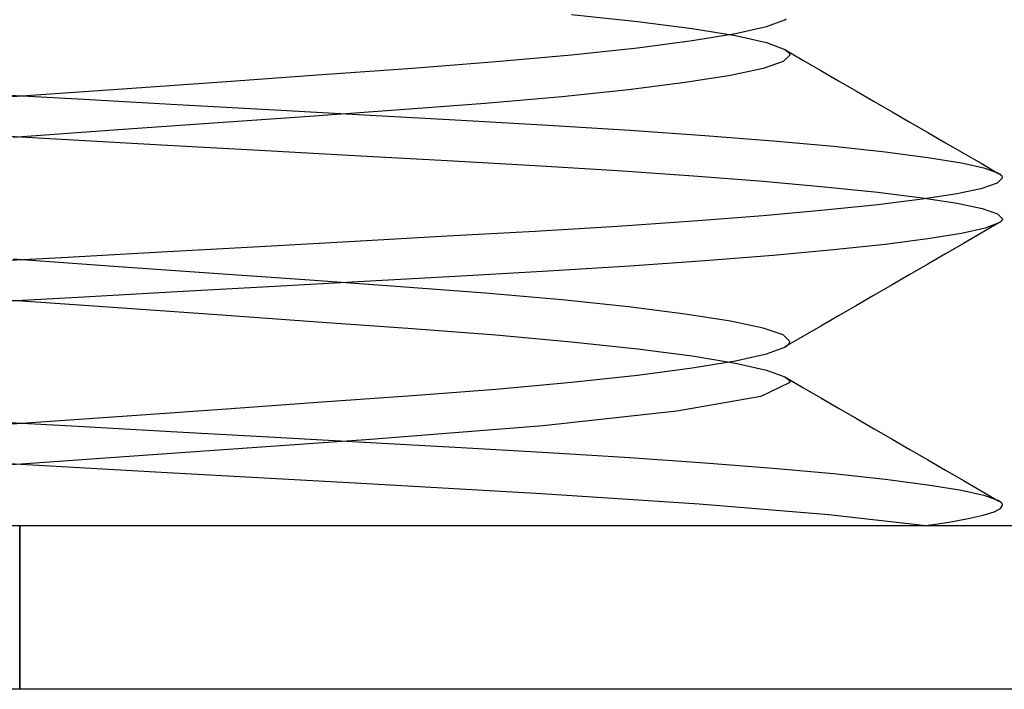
# Model space of a CAD drawing. Header units: millimetres. Extents: x -48 to 49.5, y -16 to 42.2.
# Tile 17 of 38: x 3.6 to 5.1, y 12.8 to 13.8. Entities that reach past the tile are written whole.
import ezdxf

# ---------------------------------------------------------------- set-up
doc = ezdxf.new("R2010")
doc.units = ezdxf.units.MM
doc.layers.add('MAIN-1', color=7, linetype='Continuous')
doc.layers.add('MAIN-2', color=7, linetype='Continuous')

msp = doc.modelspace()

# ---------------------------------------------------------------- linework, layer by layer
at = {"layer": 'MAIN-1'}
for p, q in [((-10.4, 13), (17.6, 13)), ((7.1, 12.75), (3.6, 12.75))]:
    msp.add_line(p, q, dxfattribs=at)
at = {"layer": 'MAIN-2'}
for p, q in [((4.4421, 13.7809), (4.5426, 13.7701)), ((4.4421, 13.7809), (4.5426, 13.7701)), ((4.5426, 13.7701), (4.6263, 13.7592)), ((4.5426, 13.7701), (4.6263, 13.7592)), ((4.7397, 13.7623), (4.7675, 13.7727)), ((4.7397, 13.7623), (4.7675, 13.7727)), ((4.7675, 13.7727), (4.7699, 13.7741)), ((4.7675, 13.7727), (4.7699, 13.7741)), ((4.6263, 13.7592), (4.6923, 13.7484)), ((4.6263, 13.7592), (4.6923, 13.7484)), ((4.6263, 13.7408), (4.6923, 13.7516)), ((4.6263, 13.7408), (4.6923, 13.7516)), ((4.6923, 13.7516), (4.7397, 13.7623)), ((4.6923, 13.7516), (4.7397, 13.7623)), ((4.5426, 13.7299), (4.6263, 13.7408)), ((4.5426, 13.7299), (4.6263, 13.7408)), ((4.6923, 13.7484), (4.7397, 13.7377)), ((4.6923, 13.7484), (4.7397, 13.7377)), ((4.7397, 13.7377), (4.7675, 13.7273)), ((4.7397, 13.7377), (4.7675, 13.7273)), ((4.3267, 13.7087), (4.4421, 13.7191)), ((4.3267, 13.7087), (4.4421, 13.7191)), ((4.4421, 13.7191), (4.5426, 13.7299)), ((4.4421, 13.7191), (4.5426, 13.7299)), ((4.7752, 13.7188), (4.765, 13.7088)), ((4.7752, 13.7188), (4.765, 13.7088)), ((4.7675, 13.7273), (4.7699, 13.7259)), ((4.7675, 13.7273), (4.7699, 13.7259)), ((4.7679, 13.7271), (4.7952, 13.7112)), ((4.7679, 13.7271), (4.7952, 13.7112)), ((4.7699, 13.7259), (4.7718, 13.7244)), ((4.7699, 13.7259), (4.7718, 13.7244)), ((4.7718, 13.7244), (4.7733, 13.723)), ((4.7718, 13.7244), (4.7733, 13.723)), ((4.7733, 13.723), (4.7744, 13.7216)), ((4.7733, 13.723), (4.7744, 13.7216)), ((4.7744, 13.7216), (4.775, 13.7202)), ((4.7744, 13.7216), (4.775, 13.7202)), ((4.775, 13.7202), (4.7752, 13.7188)), ((4.775, 13.7202), (4.7752, 13.7188)), ((4.1992, 13.6988), (4.3267, 13.7087)), ((4.1992, 13.6988), (4.3267, 13.7087)), ((4.765, 13.7088), (4.7346, 13.6984)), ((4.765, 13.7088), (4.7346, 13.6984)), ((4.7952, 13.7112), (4.8224, 13.6954)), ((4.7952, 13.7112), (4.8224, 13.6954)), ((3.9155, 13.6786), (4.0615, 13.689)), ((3.9155, 13.6786), (4.0615, 13.689)), ((4.0615, 13.689), (4.1992, 13.6988)), ((4.0615, 13.689), (4.1992, 13.6988)), ((4.7346, 13.6984), (4.6846, 13.6877)), ((4.7346, 13.6984), (4.6846, 13.6877)), ((4.8224, 13.6954), (4.8496, 13.6796)), ((4.8224, 13.6954), (4.8496, 13.6796)), ((3.7641, 13.6679), (3.9155, 13.6786)), ((3.7641, 13.6679), (3.9155, 13.6786)), ((4.6157, 13.6768), (4.5293, 13.6659)), ((4.6157, 13.6768), (4.5293, 13.6659)), ((4.6846, 13.6877), (4.6157, 13.6768)), ((4.6846, 13.6877), (4.6157, 13.6768)), ((4.8496, 13.6796), (4.8768, 13.6638)), ((4.8496, 13.6796), (4.8768, 13.6638)), ((3.6885, 13.6513), (3.5361, 13.6598)), ((3.6885, 13.6513), (3.5361, 13.6598)), ((3.6102, 13.657), (3.7641, 13.6679)), ((3.6102, 13.657), (3.7641, 13.6679)), ((4.5293, 13.6659), (4.4271, 13.6551)), ((4.5293, 13.6659), (4.4271, 13.6551)), ((4.8768, 13.6638), (4.904, 13.648)), ((4.8768, 13.6638), (4.904, 13.648)), ((3.4561, 13.646), (3.6102, 13.657)), ((3.4561, 13.646), (3.6102, 13.657)), ((3.8402, 13.6429), (3.6885, 13.6513)), ((3.8402, 13.6429), (3.6885, 13.6513)), ((4.3104, 13.6449), (4.1812, 13.635)), ((4.3104, 13.6449), (4.1812, 13.635)), ((4.4271, 13.6551), (4.3104, 13.6449)), ((4.4271, 13.6551), (4.3104, 13.6449)), ((4.904, 13.648), (4.9313, 13.6322)), ((4.904, 13.648), (4.9313, 13.6322)), ((3.9895, 13.6346), (3.8402, 13.6429)), ((3.9895, 13.6346), (3.8402, 13.6429)), ((4.1346, 13.6265), (3.9895, 13.6346)), ((4.1346, 13.6265), (3.9895, 13.6346)), ((4.1812, 13.635), (4.0424, 13.6251)), ((4.1812, 13.635), (4.0424, 13.6251)), ((4.9313, 13.6322), (4.9585, 13.6164)), ((4.9313, 13.6322), (4.9585, 13.6164)), ((3.8959, 13.6147), (3.7439, 13.604)), ((3.8959, 13.6147), (3.7439, 13.604)), ((4.0424, 13.6251), (3.8959, 13.6147)), ((4.0424, 13.6251), (3.8959, 13.6147)), ((4.2738, 13.6188), (4.1346, 13.6265)), ((4.2738, 13.6188), (4.1346, 13.6265)), ((4.4065, 13.6112), (4.2738, 13.6188)), ((4.4065, 13.6112), (4.2738, 13.6188)), ((4.9585, 13.6164), (4.9858, 13.6006)), ((4.9585, 13.6164), (4.9858, 13.6006)), ((3.5115, 13.5987), (3.6639, 13.5902)), ((3.5115, 13.5987), (3.6639, 13.5902)), ((3.7439, 13.604), (3.5898, 13.593)), ((3.7439, 13.604), (3.5898, 13.593)), ((4.531, 13.6036), (4.4065, 13.6112)), ((4.531, 13.6036), (4.4065, 13.6112)), ((4.6457, 13.5956), (4.531, 13.6036)), ((4.6457, 13.5956), (4.531, 13.6036)), ((4.9858, 13.6006), (5.0129, 13.5849)), ((4.9858, 13.6006), (5.0129, 13.5849)), ((3.6639, 13.5902), (3.8165, 13.5818)), ((3.6639, 13.5902), (3.8165, 13.5818)), ((4.7497, 13.5873), (4.6457, 13.5956)), ((4.7497, 13.5873), (4.6457, 13.5956)), ((4.8419, 13.5789), (4.7497, 13.5873)), ((4.8419, 13.5789), (4.7497, 13.5873)), ((5.0129, 13.5849), (5.0401, 13.5691)), ((5.0129, 13.5849), (5.0401, 13.5691)), ((3.8165, 13.5818), (3.9662, 13.5734)), ((3.8165, 13.5818), (3.9662, 13.5734)), ((3.9662, 13.5734), (4.1115, 13.5653)), ((3.9662, 13.5734), (4.1115, 13.5653)), ((4.9208, 13.5704), (4.8419, 13.5789)), ((4.9208, 13.5704), (4.8419, 13.5789)), ((4.986, 13.562), (4.9208, 13.5704)), ((4.986, 13.562), (4.9208, 13.5704)), ((5.0401, 13.5691), (5.0673, 13.5534)), ((5.0401, 13.5691), (5.0673, 13.5534)), ((4.1115, 13.5653), (4.2523, 13.5575)), ((4.1115, 13.5653), (4.2523, 13.5575)), ((4.2523, 13.5575), (4.3867, 13.55)), ((4.2523, 13.5575), (4.3867, 13.55)), ((5.0373, 13.5536), (4.986, 13.562)), ((5.0373, 13.5536), (4.986, 13.562)), ((5.0735, 13.5455), (5.0373, 13.5536)), ((5.0735, 13.5455), (5.0373, 13.5536)), ((5.0673, 13.5534), (5.0944, 13.5376)), ((5.0673, 13.5534), (5.0944, 13.5376)), ((4.3867, 13.55), (4.5121, 13.5424)), ((4.3867, 13.55), (4.5121, 13.5424)), ((4.5121, 13.5424), (4.6282, 13.5344)), ((4.5121, 13.5424), (4.6282, 13.5344)), ((5.0944, 13.5377), (5.0735, 13.5455)), ((5.0944, 13.5377), (5.0735, 13.5455)), ((4.6282, 13.5344), (4.7344, 13.5261)), ((4.6282, 13.5344), (4.7344, 13.5261)), ((4.7344, 13.5261), (4.8284, 13.5177)), ((4.7344, 13.5261), (4.8284, 13.5177)), ((5.0689, 13.5156), (5.0922, 13.5236)), ((5.0689, 13.5156), (5.0922, 13.5236)), ((5.0922, 13.5236), (5.1, 13.5312)), ((5.0922, 13.5236), (5.1, 13.5312)), ((5.0961, 13.5366), (5.0944, 13.5377)), ((5.0961, 13.5366), (5.0944, 13.5377)), ((5.0975, 13.5355), (5.0961, 13.5366)), ((5.0975, 13.5355), (5.0961, 13.5366)), ((5.0986, 13.5345), (5.0975, 13.5355)), ((5.0986, 13.5345), (5.0975, 13.5355)), ((5.0994, 13.5334), (5.0986, 13.5345)), ((5.0994, 13.5334), (5.0986, 13.5345)), ((5.0998, 13.5323), (5.0994, 13.5334)), ((5.0998, 13.5323), (5.0994, 13.5334)), ((5.1, 13.5312), (5.0998, 13.5323)), ((5.1, 13.5312), (5.0998, 13.5323)), ((4.8284, 13.5177), (4.9094, 13.5093)), ((4.8284, 13.5177), (4.9094, 13.5093)), ((4.9094, 13.5093), (4.977, 13.5008)), ((4.9094, 13.5093), (4.977, 13.5008)), ((5.0304, 13.5075), (5.0689, 13.5156)), ((5.0304, 13.5075), (5.0689, 13.5156)), ((4.9094, 13.4907), (4.977, 13.4992)), ((4.9094, 13.4907), (4.977, 13.4992)), ((4.977, 13.4992), (5.0304, 13.5075)), ((4.977, 13.4992), (5.0304, 13.5075)), ((4.977, 13.5008), (5.0304, 13.4925)), ((4.977, 13.5008), (5.0304, 13.4925)), ((4.7344, 13.4739), (4.8284, 13.4823)), ((4.7344, 13.4739), (4.8284, 13.4823)), ((4.8284, 13.4823), (4.9094, 13.4907)), ((4.8284, 13.4823), (4.9094, 13.4907)), ((5.0304, 13.4925), (5.0689, 13.4844)), ((5.0304, 13.4925), (5.0689, 13.4844)), ((5.0689, 13.4844), (5.0922, 13.4764)), ((5.0689, 13.4844), (5.0922, 13.4764)), ((4.5121, 13.4576), (4.6282, 13.4656)), ((4.5121, 13.4576), (4.6282, 13.4656)), ((4.6282, 13.4656), (4.7344, 13.4739)), ((4.6282, 13.4656), (4.7344, 13.4739)), ((5.0922, 13.4764), (5.1, 13.4688)), ((5.0922, 13.4764), (5.1, 13.4688)), ((5.0961, 13.4634), (5.0944, 13.4623)), ((5.0961, 13.4634), (5.0944, 13.4623)), ((5.0975, 13.4645), (5.0961, 13.4634)), ((5.0975, 13.4645), (5.0961, 13.4634)), ((5.0986, 13.4655), (5.0975, 13.4645)), ((5.0986, 13.4655), (5.0975, 13.4645)), ((5.0994, 13.4666), (5.0986, 13.4655)), ((5.0994, 13.4666), (5.0986, 13.4655)), ((5.0998, 13.4677), (5.0994, 13.4666)), ((5.0998, 13.4677), (5.0994, 13.4666)), ((5.1, 13.4688), (5.0998, 13.4677)), ((5.1, 13.4688), (5.0998, 13.4677)), ((4.2523, 13.4425), (4.3867, 13.45)), ((4.2523, 13.4425), (4.3867, 13.45)), ((4.3867, 13.45), (4.5121, 13.4576)), ((4.3867, 13.45), (4.5121, 13.4576)), ((5.0735, 13.4545), (5.0373, 13.4464)), ((5.0735, 13.4545), (5.0373, 13.4464)), ((5.0944, 13.4624), (5.0673, 13.4466)), ((5.0944, 13.4624), (5.0673, 13.4466)), ((5.0944, 13.4623), (5.0735, 13.4545)), ((5.0944, 13.4623), (5.0735, 13.4545)), ((3.9662, 13.4266), (4.1115, 13.4347)), ((3.9662, 13.4266), (4.1115, 13.4347)), ((4.1115, 13.4347), (4.2523, 13.4425)), ((4.1115, 13.4347), (4.2523, 13.4425)), ((4.986, 13.438), (4.9208, 13.4296)), ((4.986, 13.438), (4.9208, 13.4296)), ((5.0373, 13.4464), (4.986, 13.438)), ((5.0373, 13.4464), (4.986, 13.438)), ((5.0673, 13.4466), (5.0401, 13.4309)), ((5.0673, 13.4466), (5.0401, 13.4309)), ((3.6639, 13.4098), (3.8165, 13.4182)), ((3.6639, 13.4098), (3.8165, 13.4182)), ((3.8165, 13.4182), (3.9662, 13.4266)), ((3.8165, 13.4182), (3.9662, 13.4266)), ((4.8419, 13.4211), (4.7497, 13.4127)), ((4.8419, 13.4211), (4.7497, 13.4127)), ((4.9208, 13.4296), (4.8419, 13.4211)), ((4.9208, 13.4296), (4.8419, 13.4211)), ((5.0401, 13.4309), (5.0129, 13.4151)), ((5.0401, 13.4309), (5.0129, 13.4151)), ((3.5115, 13.4013), (3.6639, 13.4098)), ((3.5115, 13.4013), (3.6639, 13.4098)), ((3.7439, 13.396), (3.5898, 13.407)), ((3.7439, 13.396), (3.5898, 13.407)), ((4.6457, 13.4044), (4.531, 13.3964)), ((4.6457, 13.4044), (4.531, 13.3964)), ((4.7497, 13.4127), (4.6457, 13.4044)), ((4.7497, 13.4127), (4.6457, 13.4044)), ((5.0129, 13.4151), (4.9858, 13.3994)), ((5.0129, 13.4151), (4.9858, 13.3994)), ((3.8959, 13.3853), (3.7439, 13.396)), ((3.8959, 13.3853), (3.7439, 13.396)), ((4.4065, 13.3888), (4.2738, 13.3812)), ((4.4065, 13.3888), (4.2738, 13.3812)), ((4.531, 13.3964), (4.4065, 13.3888)), ((4.531, 13.3964), (4.4065, 13.3888)), ((4.9858, 13.3994), (4.9585, 13.3836)), ((4.9858, 13.3994), (4.9585, 13.3836)), ((4.0424, 13.3749), (3.8959, 13.3853)), ((4.0424, 13.3749), (3.8959, 13.3853)), ((4.1346, 13.3735), (3.9895, 13.3654)), ((4.1346, 13.3735), (3.9895, 13.3654)), ((4.1812, 13.365), (4.0424, 13.3749)), ((4.1812, 13.365), (4.0424, 13.3749)), ((4.2738, 13.3812), (4.1346, 13.3735)), ((4.2738, 13.3812), (4.1346, 13.3735)), ((4.9585, 13.3836), (4.9313, 13.3678)), ((4.9585, 13.3836), (4.9313, 13.3678)), ((3.9895, 13.3654), (3.8402, 13.3571)), ((3.9895, 13.3654), (3.8402, 13.3571)), ((4.3104, 13.3551), (4.1812, 13.365)), ((4.3104, 13.3551), (4.1812, 13.365)), ((4.9313, 13.3678), (4.9041, 13.352)), ((4.9313, 13.3678), (4.9041, 13.352)), ((3.4561, 13.354), (3.6102, 13.343)), ((3.4561, 13.354), (3.6102, 13.343)), ((3.6885, 13.3487), (3.5361, 13.3402)), ((3.6885, 13.3487), (3.5361, 13.3402)), ((3.6102, 13.343), (3.7641, 13.3321)), ((3.6102, 13.343), (3.7641, 13.3321)), ((3.8402, 13.3571), (3.6885, 13.3487)), ((3.8402, 13.3571), (3.6885, 13.3487)), ((4.4271, 13.3449), (4.3104, 13.3551)), ((4.4271, 13.3449), (4.3104, 13.3551)), ((4.5293, 13.3341), (4.4271, 13.3449)), ((4.5293, 13.3341), (4.4271, 13.3449)), ((4.9041, 13.352), (4.8768, 13.3362)), ((4.9041, 13.352), (4.8768, 13.3362)), ((3.7641, 13.3321), (3.9154, 13.3214)), ((3.7641, 13.3321), (3.9154, 13.3214)), ((4.6157, 13.3232), (4.5293, 13.3341)), ((4.6157, 13.3232), (4.5293, 13.3341)), ((4.8768, 13.3362), (4.8496, 13.3204)), ((4.8768, 13.3362), (4.8496, 13.3204)), ((3.9154, 13.3214), (4.0615, 13.311)), ((3.9154, 13.3214), (4.0615, 13.311)), ((4.6846, 13.3123), (4.6157, 13.3232)), ((4.6846, 13.3123), (4.6157, 13.3232)), ((4.8496, 13.3204), (4.8224, 13.3046)), ((4.8496, 13.3204), (4.8224, 13.3046)), ((4.0615, 13.311), (4.1992, 13.3012)), ((4.0615, 13.311), (4.1992, 13.3012)), ((4.1992, 13.3012), (4.3267, 13.2913)), ((4.1992, 13.3012), (4.3267, 13.2913)), ((4.7346, 13.3016), (4.6846, 13.3123)), ((4.7346, 13.3016), (4.6846, 13.3123)), ((4.765, 13.2912), (4.7346, 13.3016)), ((4.765, 13.2912), (4.7346, 13.3016)), ((4.8224, 13.3046), (4.7952, 13.2888)), ((4.8224, 13.3046), (4.7952, 13.2888)), ((4.3267, 13.2913), (4.4421, 13.2809)), ((4.3267, 13.2913), (4.4421, 13.2809)), ((4.7752, 13.2812), (4.765, 13.2912)), ((4.7752, 13.2812), (4.765, 13.2912)), ((4.7952, 13.2888), (4.7679, 13.2729)), ((4.7952, 13.2888), (4.7679, 13.2729)), ((4.4421, 13.2809), (4.5426, 13.2701)), ((4.4421, 13.2809), (4.5426, 13.2701)), ((4.5426, 13.2701), (4.6263, 13.2592)), ((4.5426, 13.2701), (4.6263, 13.2592)), ((4.7397, 13.2623), (4.7675, 13.2727)), ((4.7397, 13.2623), (4.7675, 13.2727)), ((4.7675, 13.2727), (4.7699, 13.2741)), ((4.7675, 13.2727), (4.7699, 13.2741)), ((4.7699, 13.2741), (4.7718, 13.2756)), ((4.7699, 13.2741), (4.7718, 13.2756)), ((4.7718, 13.2756), (4.7733, 13.277)), ((4.7718, 13.2756), (4.7733, 13.277)), ((4.7733, 13.277), (4.7744, 13.2784)), ((4.7733, 13.277), (4.7744, 13.2784)), ((4.7744, 13.2784), (4.775, 13.2798)), ((4.7744, 13.2784), (4.775, 13.2798)), ((4.775, 13.2798), (4.7752, 13.2812)), ((4.775, 13.2798), (4.7752, 13.2812)), ((4.6263, 13.2592), (4.6923, 13.2484)), ((4.6263, 13.2592), (4.6923, 13.2484)), ((4.6923, 13.2516), (4.7397, 13.2623)), ((4.6923, 13.2516), (4.7397, 13.2623)), ((4.5426, 13.2299), (4.6263, 13.2408)), ((4.5426, 13.2299), (4.6263, 13.2408)), ((4.6263, 13.2408), (4.6923, 13.2516)), ((4.6263, 13.2408), (4.6923, 13.2516)), ((4.6923, 13.2484), (4.7397, 13.2377)), ((4.6923, 13.2484), (4.7397, 13.2377)), ((4.7397, 13.2377), (4.7675, 13.2273)), ((4.7397, 13.2377), (4.7675, 13.2273)), ((4.4421, 13.2191), (4.5426, 13.2299)), ((4.4421, 13.2191), (4.5426, 13.2299)), ((4.7675, 13.2273), (4.7699, 13.2259)), ((4.7675, 13.2273), (4.7699, 13.2259)), ((4.7679, 13.2271), (4.7952, 13.2112)), ((4.7679, 13.2271), (4.7952, 13.2112)), ((4.7699, 13.2259), (4.7718, 13.2244)), ((4.7699, 13.2259), (4.7718, 13.2244)), ((4.7718, 13.2244), (4.7733, 13.223)), ((4.7718, 13.2244), (4.7733, 13.223)), ((4.7733, 13.223), (4.7744, 13.2216)), ((4.7733, 13.223), (4.7744, 13.2216)), ((4.1992, 13.1988), (4.3267, 13.2087)), ((4.1992, 13.1988), (4.3267, 13.2087)), ((4.3267, 13.2087), (4.4421, 13.2191)), ((4.3267, 13.2087), (4.4421, 13.2191)), ((4.7752, 13.2188), (4.731, 13.1974)), ((4.7752, 13.2188), (4.731, 13.1974)), ((4.7744, 13.2216), (4.775, 13.2202)), ((4.7744, 13.2216), (4.775, 13.2202)), ((4.775, 13.2202), (4.7752, 13.2188)), ((4.775, 13.2202), (4.7752, 13.2188)), ((4.7952, 13.2112), (4.8224, 13.1954)), ((4.7952, 13.2112), (4.8224, 13.1954)), ((4.0615, 13.189), (4.1992, 13.1988)), ((4.0615, 13.189), (4.1992, 13.1988)), ((4.731, 13.1974), (4.6028, 13.1749)), ((4.731, 13.1974), (4.6028, 13.1749)), ((4.8224, 13.1954), (4.8496, 13.1796)), ((4.8224, 13.1954), (4.8496, 13.1796)), ((3.7641, 13.1679), (3.9155, 13.1786)), ((3.7641, 13.1679), (3.9155, 13.1786)), ((3.9155, 13.1786), (4.0615, 13.189)), ((3.9155, 13.1786), (4.0615, 13.189)), ((4.8496, 13.1796), (4.8768, 13.1638)), ((4.8496, 13.1796), (4.8768, 13.1638)), ((3.6102, 13.157), (3.7641, 13.1679)), ((3.6102, 13.157), (3.7641, 13.1679)), ((4.6028, 13.1749), (4.3988, 13.1525)), ((4.6028, 13.1749), (4.3988, 13.1525)), ((4.8768, 13.1638), (4.904, 13.148)), ((4.8768, 13.1638), (4.904, 13.148)), ((3.4561, 13.146), (3.6102, 13.157)), ((3.4561, 13.146), (3.6102, 13.157)), ((3.6885, 13.1513), (3.5361, 13.1598)), ((3.6885, 13.1513), (3.5361, 13.1598)), ((3.8402, 13.1429), (3.6885, 13.1513)), ((3.8402, 13.1429), (3.6885, 13.1513)), ((4.3988, 13.1525), (4.1351, 13.1316)), ((4.3988, 13.1525), (4.1351, 13.1316)), ((4.904, 13.148), (4.9313, 13.1322)), ((4.904, 13.148), (4.9313, 13.1322)), ((3.9895, 13.1346), (3.8402, 13.1429)), ((3.9895, 13.1346), (3.8402, 13.1429)), ((4.1346, 13.1265), (3.9895, 13.1346)), ((4.1346, 13.1265), (3.9895, 13.1346)), ((4.1351, 13.1316), (3.8317, 13.1102)), ((4.1351, 13.1316), (3.8317, 13.1102)), ((4.2738, 13.1188), (4.1346, 13.1265)), ((4.2738, 13.1188), (4.1346, 13.1265)), ((4.4065, 13.1112), (4.2738, 13.1188)), ((4.4065, 13.1112), (4.2738, 13.1188)), ((4.9313, 13.1322), (4.9585, 13.1164)), ((4.9313, 13.1322), (4.9585, 13.1164)), ((3.8317, 13.1102), (3.5111, 13.0874)), ((3.8317, 13.1102), (3.5111, 13.0874)), ((4.531, 13.1036), (4.4065, 13.1112)), ((4.531, 13.1036), (4.4065, 13.1112)), ((4.6457, 13.0956), (4.531, 13.1036)), ((4.6457, 13.0956), (4.531, 13.1036)), ((4.9585, 13.1164), (4.9857, 13.1007)), ((4.9585, 13.1164), (4.9857, 13.1007)), ((3.5196, 13.0983), (3.8251, 13.0813)), ((3.5196, 13.0983), (3.8251, 13.0813)), ((4.7497, 13.0873), (4.6457, 13.0956)), ((4.7497, 13.0873), (4.6457, 13.0956)), ((4.9857, 13.1007), (5.0129, 13.0849)), ((4.9857, 13.1007), (5.0129, 13.0849)), ((3.8251, 13.0813), (4.1212, 13.0649)), ((3.8251, 13.0813), (4.1212, 13.0649)), ((4.8419, 13.0789), (4.7497, 13.0873)), ((4.8419, 13.0789), (4.7497, 13.0873)), ((4.9208, 13.0704), (4.8419, 13.0789)), ((4.9208, 13.0704), (4.8419, 13.0789)), ((5.0129, 13.0849), (5.0401, 13.0691)), ((5.0129, 13.0849), (5.0401, 13.0691)), ((4.1212, 13.0649), (4.3962, 13.0493)), ((4.1212, 13.0649), (4.3962, 13.0493)), ((4.986, 13.062), (4.9208, 13.0704)), ((4.986, 13.062), (4.9208, 13.0704)), ((5.0373, 13.0536), (4.986, 13.062)), ((5.0373, 13.0536), (4.986, 13.062)), ((5.0401, 13.0691), (5.0673, 13.0534)), ((5.0401, 13.0691), (5.0673, 13.0534)), ((4.3962, 13.0493), (4.6371, 13.0334)), ((4.3962, 13.0493), (4.6371, 13.0334)), ((5.0735, 13.0455), (5.0373, 13.0536)), ((5.0735, 13.0455), (5.0373, 13.0536)), ((5.0673, 13.0534), (5.0944, 13.0376)), ((5.0673, 13.0534), (5.0944, 13.0376)), ((5.0944, 13.0377), (5.0735, 13.0455)), ((5.0944, 13.0377), (5.0735, 13.0455)), ((4.6371, 13.0334), (4.835, 13.0169)), ((4.6371, 13.0334), (4.835, 13.0169)), ((5.0961, 13.0366), (5.0944, 13.0377)), ((5.0961, 13.0366), (5.0944, 13.0377)), ((5.0975, 13.0355), (5.0961, 13.0366)), ((5.0975, 13.0355), (5.0961, 13.0366)), ((5.0967, 13.0263), (5.1, 13.0312)), ((5.0967, 13.0263), (5.1, 13.0312)), ((5.0986, 13.0345), (5.0975, 13.0355)), ((5.0986, 13.0345), (5.0975, 13.0355)), ((5.0994, 13.0334), (5.0986, 13.0345)), ((5.0994, 13.0334), (5.0986, 13.0345)), ((5.0998, 13.0323), (5.0994, 13.0334)), ((5.0998, 13.0323), (5.0994, 13.0334)), ((5.1, 13.0312), (5.0998, 13.0323)), ((5.1, 13.0312), (5.0998, 13.0323)), ((4.835, 13.0169), (4.9826, 13)), ((4.835, 13.0169), (4.9826, 13)), ((5.0476, 13.0108), (5.0703, 13.0162)), ((5.0476, 13.0108), (5.0703, 13.0162)), ((5.0703, 13.0162), (5.0869, 13.0212)), ((5.0703, 13.0162), (5.0869, 13.0212)), ((5.0869, 13.0212), (5.0967, 13.0263)), ((5.0869, 13.0212), (5.0967, 13.0263)), ((3.6, 13), (3.6, 12.75)), ((3.6, 13), (3.6, 12.75)), ((3.6, 12.75), (3.6, 13)), ((4.9826, 13), (5.0183, 13.0054)), ((4.9826, 13), (5.0183, 13.0054)), ((5.0183, 13.0054), (5.0476, 13.0108)), ((5.0183, 13.0054), (5.0476, 13.0108)), ((3.6, 12.75), (0.1, 12.75)), ((3.6, 12.75), (0.1, 12.75)), ((7.1, 12.75), (3.6, 12.75)), ((7.1, 12.75), (3.6, 12.75)), ((7.1, 12.75), (3.6, 12.75))]:
    msp.add_line(p, q, dxfattribs=at)

doc.saveas('drawing.dxf')
